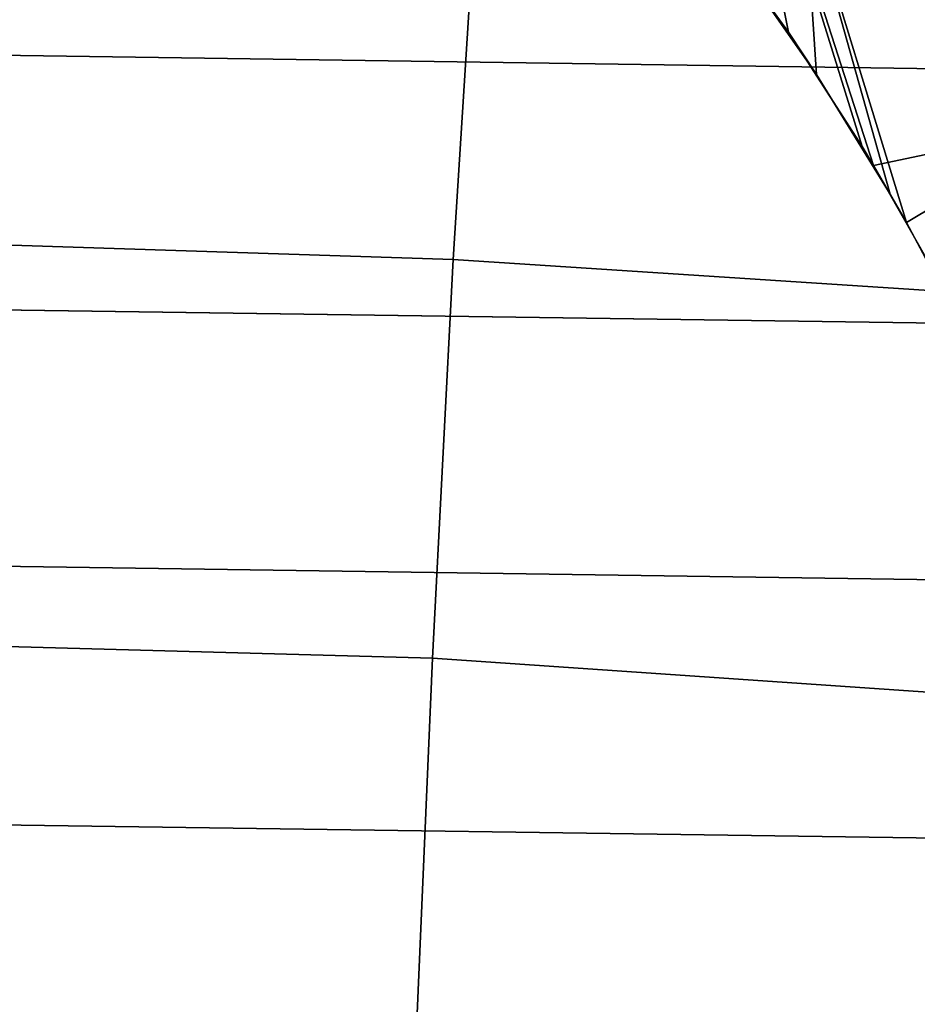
# Model space of a CAD drawing. Header units: metres. Extents: x -25 to 132, y -25 to 25.
# Tile 123 of 256: x 20.6 to 22.97, y 4.43 to 7.03. Entities that reach past the tile are written whole.
import ezdxf

# ---------------------------------------------------------------- set-up
doc = ezdxf.new("R2010")
doc.units = ezdxf.units.M
doc.layers.add('solid_12_061_071_XXX', color=7, linetype='CONTINUOUS')

msp = doc.modelspace()

# ---------------------------------------------------------------- linework, layer by layer
at = {"layer": 'solid_12_061_071_XXX'}
for points in [[(-23.07723, 8.227471), (23.302748, 7.565177), (23.509308, 6.89655), (-23.30279, 7.565051)], [(23.679083, 6.821823, 113.5177), (23.259329, 8.138785, 113.5177), (22.443108, 7.917972, 114.731659), (22.852522, 6.648152, 114.730278)], [(22.443108, 7.917972, 114.731659), (22.411615, 7.297227, 115.040352), (22.627897, 6.999381, 114.885132)], [(22.443108, 7.917972, 114.731659), (22.627897, 6.999381, 114.885132), (22.822441, 6.698107, 114.750549)], [(22.443108, 7.917972, 114.731659), (22.822441, 6.698107, 114.750549), (22.852522, 6.648152, 114.730278)], [(15.338872, 7.683966, 137.232056), (15.268036, 6.610181, 137.515579), (21.743925, 6.400243, 139.200302), (21.809078, 7.442616, 138.939178)], [(-23.30279, 7.565051), (23.509308, 6.89655), (23.69665, 6.222437), (-23.509344, 6.896427)], [(21.809078, 7.442616, 138.939178), (21.743925, 6.400243, 139.200302), (28.209595, 5.978926, 140.925995), (28.270926, 7.04472, 140.679871)], [(22.701962, 6.88793, 115.987328), (22.484755, 7.199535, 116.131927), (22.669434, 7.379534, 115.838562)], [(22.939163, 6.497344, 115.836945), (22.669434, 7.379534, 115.838562), (23.445353, 7.198522, 114.922028), (23.590345, 6.8872, 114.852814)], [(22.896404, 6.572394, 115.863327), (22.669434, 7.379534, 115.838562), (22.939163, 6.497344, 115.836945)], [(22.896404, 6.572394, 115.863327), (22.701962, 6.88793, 115.987328), (22.669434, 7.379534, 115.838562)], [(22.411615, 7.297227, 115.040352), (22.484755, 7.199535, 116.131927), (22.701962, 6.88793, 115.987328), (22.627897, 6.999381, 114.885132)], [(22.627897, 6.999381, 114.885132), (22.701962, 6.88793, 115.987328), (22.896404, 6.572394, 115.863327), (22.822441, 6.698107, 114.750549)], [(-23.509344, 6.896427), (23.69665, 6.222437), (23.864689, 5.543162), (-23.696682, 6.222317)], [(23.069628, 6.253058, 115.758888), (22.939163, 6.497344, 115.836945), (23.590345, 6.8872, 114.852814), (23.717554, 6.57399, 114.801407)], [(23.679083, 6.821823, 113.5177), (22.852522, 6.648152, 114.730278), (22.996231, 6.39462, 114.635864)], [(22.822441, 6.698107, 114.750549), (22.896404, 6.572394, 115.863327), (22.939163, 6.497344, 115.836945), (22.852522, 6.648152, 114.730278)], [(22.852522, 6.648152, 114.730278), (22.939163, 6.497344, 115.836945), (23.069628, 6.253058, 115.758888), (22.996231, 6.39462, 114.635864)], [(15.268036, 6.610181, 137.515579), (15.207883, 5.525431, 137.756332), (21.688604, 5.348324, 139.421967), (21.743925, 6.400243, 139.200302)], [(21.743925, 6.400243, 139.200302), (21.688604, 5.348324, 139.421967), (28.158302, 4.904212, 141.131775), (28.209595, 5.978926, 140.925995)], [(-23.696682, 6.222317), (23.864689, 5.543162), (24.013304, 4.859128), (-23.864716, 5.543043)], [(-23.864716, 5.543043), (24.013304, 4.859128), (24.142305, 4.171201), (-24.013327, 4.859009)], [(15.207883, 5.525431, 137.756332), (15.158504, 4.431491, 137.953949), (21.64319, 4.28839, 139.603928), (21.688604, 5.348324, 139.421967)], [(21.688604, 5.348324, 139.421967), (21.64319, 4.28839, 139.603928), (28.117126, 3.822129, 141.296967), (28.158302, 4.904212, 141.131775)], [(-24.013327, 4.859009), (24.142305, 4.171201), (24.251619, 3.479776), (-24.142324, 4.171089)]]:
    msp.add_3dface(points, dxfattribs=at)

doc.saveas('drawing.dxf')
